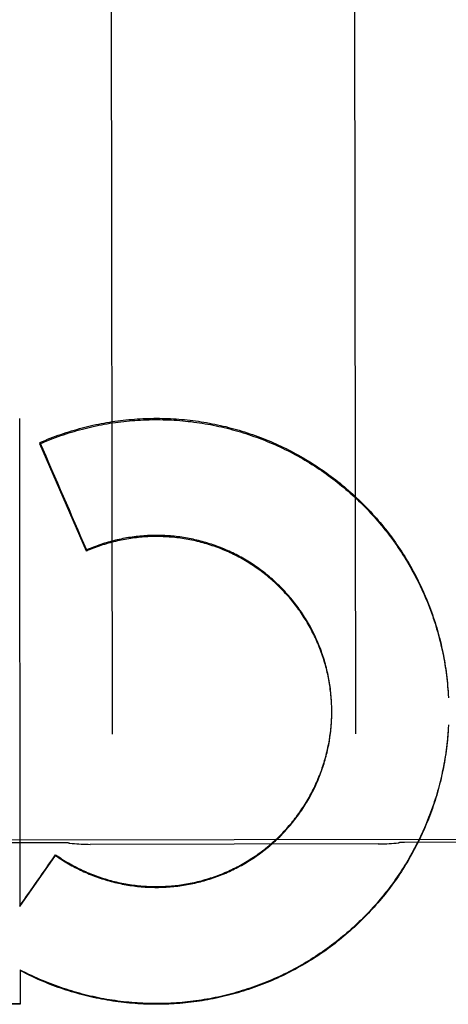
# Model space of a CAD drawing. Header units: inches. Extents: x 0 to 286, y 0 to 185.
# Tile 38 of 72: x 107.874 to 108.094, y 131.916 to 132.421. Entities that reach past the tile are written whole.
import ezdxf

# ---------------------------------------------------------------- set-up
doc = ezdxf.new("R2010")
doc.units = ezdxf.units.IN
doc.header["$LTSCALE"] = 15.75
doc.header["$MEASUREMENT"] = 0
doc.linetypes.add('HIDDEN', pattern=[0.2, 0.1, -0.1])
doc.layers.add('02___PRT_ALL_AXES', color=7, linetype='CONTINUOUS')
doc.layers.add('DEFAULT_2', color=8, linetype='HIDDEN')

msp = doc.modelspace()

# ---------------------------------------------------------------- linework, layer by layer
at = {"layer": '02___PRT_ALL_AXES', "color": 8, "linetype": 'HIDDEN'}
for p, q in [((108.3903391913, 132.0005765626), (107.5778397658, 131.999610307)), ((107.8965912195, 131.9985775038), (107.8215912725, 131.998488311)), ((108.0579551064, 131.9979488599), (107.9102291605, 131.9977731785)), ((108.1465910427, 131.9988748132), (108.0715910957, 131.9987856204))]:
    msp.add_line(p, q, dxfattribs=at)
at = {"layer": 'DEFAULT_2', "color": 8, "linetype": 'HIDDEN'}
for p, q in [((107.9208684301, 132.6063672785), (107.9215250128, 132.0542638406)), ((108.0465249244, 132.0544124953), (108.0458683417, 132.6065159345)), ((107.8739680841, 132.2162552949), (107.8742655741, 131.9658688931)), ((107.8844832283, 132.2039044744), (107.8844840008, 132.2032548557)), ((107.9083822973, 132.1482249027), (107.8844840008, 132.2032548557)), ((107.9083816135, 132.148799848), (107.9083822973, 132.1482249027)), ((108.0938857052, 132.0757793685), (108.0939758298, 132.0743403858)), ((108.0939731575, 132.0748667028), (108.0940521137, 132.0729006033)), ((108.0341456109, 132.0694133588), (108.0341008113, 132.0708459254)), ((108.0341810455, 132.0684282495), (108.0341464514, 132.0698642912)), ((108.0342056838, 132.0674428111), (108.0341813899, 132.0688821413)), ((108.0341962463, 132.0635001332), (108.0342140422, 132.0649518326)), ((108.0342195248, 132.066457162), (108.0342056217, 132.067899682)), ((108.0342148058, 132.0644857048), (108.0342221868, 132.0662754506)), ((108.0342227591, 132.0657937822), (108.0342191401, 132.0669171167)), ((108.0342225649, 132.0654714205), (108.0342227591, 132.0657937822)), ((107.8742655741, 131.9658688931), (107.8925509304, 131.9920156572)), ((107.8925504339, 131.9924331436), (107.8925509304, 131.9920156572)), ((107.8743039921, 131.9333796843), (107.8743250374, 131.9157131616)), ((107.8792524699, 131.930509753), (107.8743044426, 131.933000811)), ((107.879252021, 131.9308872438), (107.8792524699, 131.930509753)), ((107.8743250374, 131.9157131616), (107.6544848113, 131.9159101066))]:
    msp.add_line(p, q, dxfattribs=at)
for points in [[(107.8844832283, 132.2039044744), (107.8858008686, 132.2044698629), (107.8871236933, 132.205022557), (107.8884517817, 132.2055625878), (107.8897848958, 132.2060898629), (107.8911228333, 132.2066043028), (107.8924655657, 132.2071059), (107.8938130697, 132.2075946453), (107.8951651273, 132.2080704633), (107.8965215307, 132.2085332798), (107.8978822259, 132.2089830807), (107.8992471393, 132.2094198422), (107.9006161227, 132.2098435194), (107.9019890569, 132.2102540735), (107.9033657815, 132.2106514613), (107.9047461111, 132.2110356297), (107.9061300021, 132.2114065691), (107.9075174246, 132.2117642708), (107.9089081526, 132.2121086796), (107.9103019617, 132.2124397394), (107.9116988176, 132.2127574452), (107.9130986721, 132.2130617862), (107.9145013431, 132.2133527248), (107.9159066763, 132.2136302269), (107.9173145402, 132.2138942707), (107.9187247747, 132.2141448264), (107.9201373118, 132.2143818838), (107.9215521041, 132.2146054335), (107.9229689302, 132.2148154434), (107.9243875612, 132.2150118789), (107.9258079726, 132.2151947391), (107.927230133, 132.2153640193), (107.9286538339, 132.2155196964), (107.9300788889, 132.2156617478), (107.9315051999, 132.2157901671), (107.9329326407, 132.2159049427), (107.9343611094, 132.2160060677), (107.93579053, 132.2160935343), (107.9372206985, 132.2161673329), (107.9386513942, 132.2162274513), (107.9400825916, 132.21627389), (107.941514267, 132.2163066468), (107.9429461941, 132.2163257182), (107.94437816, 132.2163310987), (107.9458101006, 132.2163227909), (107.9472419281, 132.2163007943), (107.9486735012, 132.2162651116), (107.9501047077, 132.2162157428), (107.9515353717, 132.2161526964), (107.9529652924, 132.2160759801), (107.9543944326, 132.2159855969), (107.9558227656, 132.2158815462), (107.9572500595, 132.2157638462), (107.9586760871, 132.2156325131), (107.9601008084, 132.2154875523), (107.9615241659, 132.2153289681), (107.9629459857, 132.2151567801), (107.9643661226, 132.2149710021), (107.9657844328, 132.2147716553), (107.9672007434, 132.2145587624), (107.9686149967, 132.2143323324), (107.9700271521, 132.2140923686), (107.971436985, 132.2138389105), (107.9728442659, 132.2135719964), (107.9742489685, 132.2132916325), (107.9756510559, 132.2129978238), (107.9770503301, 132.2126906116), (107.9784466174, 132.21237003), (107.979839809, 132.2120361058), (107.9812297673, 132.2116888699), (107.9826164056, 132.2113283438), (107.9839996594, 132.2109545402), (107.9853793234, 132.2105675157), (107.9867551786, 132.210167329), (107.9881272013, 132.2097539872), (107.9894953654, 132.209327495), (107.9908594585, 132.2088879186), (107.9922192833, 132.2084353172), (107.9935747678, 132.207969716), (107.9949258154, 132.2074911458), (107.9962723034, 132.2069996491), (107.9976141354, 132.2064952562), (107.9989511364, 132.2059780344), (108.0002831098, 132.2054480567), (108.001610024, 132.2049053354), (108.0029318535, 132.204349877), (108.0042483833, 132.2037817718), (108.0055594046, 132.2032011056), (108.0068648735, 132.2026078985), (108.0081647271, 132.202002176), (108.0094588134, 132.2013840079), (108.0107470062, 132.2007534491), (108.0120291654, 132.2001105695), (108.0133051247, 132.1994554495), (108.0145748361, 132.1987881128), (108.0158382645, 132.1981085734), (108.0170952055, 132.1974169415), (108.0183454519, 132.1967133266), (108.0195889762, 132.1959977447), (108.0208257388, 132.1952702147), (108.0220555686, 132.1945308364), (108.023278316, 132.1937796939), (108.0244938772, 132.1930168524), (108.0257021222, 132.1922423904), (108.02690298, 132.1914563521), (108.0280963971, 132.1906587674), (108.0292821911, 132.1898497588), (108.0304601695, 132.1890294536), (108.0316303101, 132.1881978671), (108.0327925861, 132.1873550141), (108.0339468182, 132.186501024), (108.0350928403, 132.1856360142), (108.0362305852, 132.1847600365), (108.0373599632, 132.1838731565), (108.0384808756, 132.1829754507), (108.0395932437, 132.1820669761), (108.0406969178, 132.1811478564), (108.0417917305, 132.1802182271), (108.0428776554, 132.1792781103), (108.043954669, 132.1783275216), (108.0450225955, 132.1773666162), (108.0460812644, 132.1763955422), (108.0471306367, 132.1754143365), (108.0481706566, 132.1744230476), (108.049201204, 132.1734217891), (108.0502221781, 132.1724106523), (108.0512334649, 132.1713897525), (108.0522349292, 132.1703592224), (108.0532265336, 132.1693191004), (108.0542082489, 132.1682694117), (108.0551799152, 132.1672103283), (108.0561413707, 132.1661420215), (108.0570925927, 132.1650645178), (108.0580335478, 132.1639778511), (108.0589641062, 132.162882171), (108.0598841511, 132.1617776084), (108.0607936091, 132.1606642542), (108.0616923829, 132.1595422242), (108.0625804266, 132.1584115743), (108.0634577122, 132.1572723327), (108.0643240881, 132.1561246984), (108.0651794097, 132.1549688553), (108.0660236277, 132.153804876), (108.0668566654, 132.1526328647), (108.06767846, 132.151452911), (108.0684889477, 132.1502651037), (108.0692880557, 132.1490695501), (108.0700757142, 132.1478663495), (108.0708518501, 132.1466556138), (108.0716164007, 132.1454374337), (108.0723692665, 132.1442119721), (108.073110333, 132.1429794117), (108.0738395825, 132.1417397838), (108.0745569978, 132.1404931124), (108.0752624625, 132.1392396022), (108.0759558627, 132.1379794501), (108.0766371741, 132.136712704), (108.0773063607, 132.1354394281), (108.0779633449, 132.1341597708), (108.0786080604, 132.1328738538), (108.0792404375, 132.1315818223), (108.0798603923, 132.1302838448), (108.0804679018, 132.1289799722), (108.0810629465, 132.1276702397), (108.0816454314, 132.1263548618), (108.0822152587, 132.1250340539), (108.0827724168, 132.1237078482), (108.0833168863, 132.1223762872), (108.0838485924, 132.1210395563), (108.0843674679, 132.1196978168), (108.0848734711, 132.1183511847), (108.0853665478, 132.1169998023), (108.0858466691, 132.1156437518), (108.0863138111, 132.1142830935), (108.086767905, 132.1129180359), (108.0872088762, 132.1115487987), (108.0876367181, 132.1101754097), (108.0880514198, 132.1087978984), (108.0884529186, 132.1074164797), (108.0888411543, 132.1060313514), (108.0892161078, 132.1046425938), (108.0895777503, 132.1032503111), (108.0899260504, 132.1018546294), (108.0902609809, 132.1004556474), (108.0905825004, 132.0990535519), (108.0908905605, 132.0976485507), (108.0911851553, 132.0962406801), (108.0914662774, 132.0948299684), (108.0917338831, 132.0934166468), (108.0919879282, 132.092000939), (108.0922284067, 132.0905828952), (108.0924553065, 132.0891625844), (108.0926686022, 132.0877401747), (108.0928682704, 132.0863158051), (108.0930542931, 132.0848896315), (108.0932266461, 132.0834618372), (108.0933853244, 132.082032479), (108.0935303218, 132.0806015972), (108.0936616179, 132.0791694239), (108.0937791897, 132.0777361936)], [(107.8844840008, 132.2032548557), (107.8858095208, 132.2038227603), (107.8871403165, 132.2043778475), (107.8884764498, 132.204920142), (107.8898177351, 132.2054495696), (107.891164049, 132.2059660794), (107.8925152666, 132.2064696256), (107.8938712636, 132.2069601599), (107.895231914, 132.2074376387), (107.8965970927, 132.207902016), (107.897966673, 132.2083532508), (107.8993405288, 132.2087912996), (107.9007185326, 132.2092161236), (107.9021005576, 132.2096276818), (107.9034864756, 132.2100259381), (107.9048761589, 132.2104108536), (107.9062694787, 132.2107823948), (107.9076663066, 132.2111405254), (107.9090665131, 132.2114852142), (107.9104699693, 132.2118164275), (107.911876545, 132.2121341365), (107.9132861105, 132.21243831), (107.9146985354, 132.2127289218), (107.9161136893, 132.213005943), (107.9175314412, 132.2132693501), (107.9189516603, 132.2135191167), (107.9203742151, 132.2137552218), (107.9217989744, 132.2139776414), (107.9232258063, 132.2141863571), (107.9246545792, 132.2143813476), (107.9260851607, 132.2145625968), (107.9275174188, 132.214730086), (107.9289512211, 132.2148838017), (107.9303864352, 132.2150237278), (107.9318229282, 132.2151498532), (107.9332605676, 132.2152621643), (107.9346992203, 132.2153606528), (107.9361387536, 132.2154453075), (107.9375790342, 132.2155161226), (107.9390199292, 132.2155730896), (107.9404613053, 132.2156162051), (107.9419030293, 132.2156454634), (107.943344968, 132.2156608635), (107.9447869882, 132.2156624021), (107.9462289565, 132.215650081), (107.9476707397, 132.2156238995), (107.9491122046, 132.2155838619), (107.9505532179, 132.2155299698), (107.9519936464, 132.2154622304), (107.9534333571, 132.2153806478), (107.9548722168, 132.2152852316), (107.9563100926, 132.2151759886), (107.9577468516, 132.2150529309), (107.959182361, 132.2149160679), (107.9606164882, 132.2147654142), (107.9620491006, 132.2146009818), (107.9634800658, 132.2144227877), (107.9649092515, 132.2142308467), (107.9663365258, 132.2140251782), (107.9677617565, 132.2138057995), (107.9691848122, 132.2135727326), (107.9706055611, 132.2133259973), (107.9720238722, 132.2130656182), (107.973439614, 132.2127916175), (107.9748526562, 132.2125040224), (107.9762628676, 132.2122028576), (107.9776701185, 132.2118881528), (107.9790742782, 132.2115599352), (107.9804752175, 132.2112182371), (107.9818728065, 132.2108630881), (107.9832669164, 132.210494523), (107.984657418, 132.2101125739), (107.9860441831, 132.209717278), (107.9874270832, 132.2093086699), (107.988805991, 132.2088867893), (107.9901807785, 132.2084516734), (107.9915513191, 132.2080033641), (107.9929174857, 132.2075419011), (107.9942791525, 132.2070673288), (107.9956361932, 132.2065796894), (107.9969884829, 132.2060790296), (107.998335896, 132.2055653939), (107.9996783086, 132.2050388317), (108.001015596, 132.2044993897), (108.0023476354, 132.2039471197), (108.0036743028, 132.2033820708), (108.0049954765, 132.2028042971), (108.0063110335, 132.2022138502), (108.007620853, 132.2016107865), (108.0089248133, 132.2009951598), (108.0102227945, 132.200367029), (108.011514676, 132.1997264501), (108.0128003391, 132.1990734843), (108.0140796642, 132.1984081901), (108.0153525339, 132.1977306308), (108.0166188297, 132.1970408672), (108.0178784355, 132.1963389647), (108.0191312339, 132.1956249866), (108.0203771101, 132.1948990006), (108.021615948, 132.194161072), (108.0228476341, 132.1934112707), (108.0240720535, 132.1926496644), (108.0252890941, 132.1918763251), (108.0264986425, 132.1910913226), (108.0277005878, 132.1902947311), (108.0288948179, 132.1894866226), (108.0300812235, 132.1886670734), (108.0312596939, 132.1878361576), (108.0324301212, 132.1869939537), (108.0335923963, 132.1861405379), (108.0347464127, 132.1852759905), (108.0358920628, 132.1844003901), (108.0370292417, 132.1835138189), (108.0381578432, 132.1826163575), (108.0392777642, 132.1817080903), (108.0403889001, 132.1807890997), (108.0414911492, 132.1798594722), (108.0425844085, 132.1789192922), (108.0436685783, 132.177968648), (108.044743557, 132.1770076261), (108.0458092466, 132.1760363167), (108.0468655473, 132.1750548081), (108.0479123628, 132.1740631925), (108.0489495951, 132.1730615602), (108.0499771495, 132.172050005), (108.0509949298, 132.1710286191), (108.0520028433, 132.1699974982), (108.0530007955, 132.1689567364), (108.0539886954, 132.1679064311), (108.0549664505, 132.166846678), (108.0559339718, 132.1657775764), (108.0568911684, 132.1646992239), (108.0578379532, 132.1636117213), (108.0587742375, 132.162515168), (108.059699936, 132.1614096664), (108.0606149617, 132.1602953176), (108.0615192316, 132.1591722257), (108.0624126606, 132.1580404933), (108.0632951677, 132.1569002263), (108.0641666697, 132.1557515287), (108.0650270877, 132.1545945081), (108.0658763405, 132.15342927), (108.0667143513, 132.1522559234), (108.067541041, 132.1510745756), (108.0683563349, 132.1498853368), (108.0691601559, 132.1486883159), (108.0699524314, 132.1474836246), (108.0707330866, 132.1462713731), (108.0715020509, 132.1450516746), (108.0722592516, 132.1438246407), (108.0730046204, 132.1425903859), (108.0737380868, 132.1413490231), (108.0744595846, 132.1401006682), (108.0751690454, 132.1388454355), (108.0758664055, 132.137583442), (108.0765515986, 132.1363148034), (108.0772245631, 132.1350396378), (108.0778852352, 132.1337580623), (108.0785335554, 132.132470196), (108.0791694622, 132.1311761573), (108.0797928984, 132.1298760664), (108.0804038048, 132.1285700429), (108.0810021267, 132.127258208), (108.0815878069, 132.1259406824), (108.0821607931, 132.1246175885), (108.0827210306, 132.1232890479), (108.0832684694, 132.1219551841), (108.0838030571, 132.1206161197), (108.0843247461, 132.119271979), (108.0848334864, 132.1179228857), (108.0853292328, 132.116568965), (108.0858119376, 132.1152103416), (108.0862815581, 132.1138471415), (108.0867380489, 132.1124794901), (108.0871813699, 132.1111075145), (108.0876114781, 132.1097313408), (108.0880283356, 132.1083510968), (108.0884319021, 132.1069669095), (108.0888221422, 132.1055789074), (108.0891990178, 132.1041872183), (108.0895624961, 132.1027919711), (108.0899125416, 132.1013932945), (108.0902491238, 132.0999913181), (108.0905722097, 132.0985861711), (108.0908817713, 132.0971779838), (108.0911777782, 132.0957668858), (108.0914602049, 132.094353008), (108.0917290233, 132.0929364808), (108.0919842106, 132.0915174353), (108.0922257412, 132.0900960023), (108.0924535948, 132.0886723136), (108.0926677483, 132.0872465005), (108.0928681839, 132.0858186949), (108.0930548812, 132.0843890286), (108.0932278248, 132.082957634), (108.0933869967, 132.081524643), (108.0935323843, 132.0800901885), (108.0936639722, 132.0786544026), (108.0937817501, 132.0772174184), (108.0938857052, 132.0757793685)], [(108.0340993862, 132.070398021), (108.0340444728, 132.0718270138), (108.0339774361, 132.0728075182), (108.0338997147, 132.073787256), (108.0338113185, 132.0747660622), (108.0337122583, 132.0757438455), (108.0336025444, 132.0767204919), (108.0334821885, 132.0776959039), (108.0333511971, 132.078670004), (108.0332095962, 132.0796426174), (108.0330574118, 132.0806135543), (108.0328946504, 132.0815827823), (108.0327213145, 132.082550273), (108.0325374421, 132.0835158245), (108.0323430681, 132.0844792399), (108.0321382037, 132.0854404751), (108.0319228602, 132.086399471), (108.0316970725, 132.087356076), (108.0314608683, 132.0883101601), (108.0312142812, 132.0892615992), (108.0309573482, 132.0902102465), (108.0306900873, 132.0911560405), (108.0304125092, 132.0920989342), (108.0301246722, 132.0930387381), (108.0298266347, 132.0939752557), (108.0295184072, 132.0949084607), (108.0291999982, 132.0958383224), (108.0288714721, 132.0967646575), (108.0285328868, 132.0976872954), (108.0281842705, 132.098606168), (108.0278256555, 132.0995211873), (108.0274570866, 132.1004322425), (108.0270785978, 132.1013392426), (108.0266902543, 132.1022420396), (108.0262921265, 132.1031404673), (108.0258842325, 132.1040344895), (108.025466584, 132.1049240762), (108.0250392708, 132.1058090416), (108.0246023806, 132.1066892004), (108.024155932, 132.107564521), (108.0236999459, 132.1084349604), (108.0232345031, 132.1093003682), (108.0227596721, 132.1101606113), (108.0222755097, 132.1110155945), (108.0217820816, 132.1118652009), (108.0212794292, 132.1127093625), (108.0207675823, 132.1135480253), (108.0202466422, 132.1143810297), (108.0197167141, 132.1152082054), (108.0191778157, 132.1160295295), (108.0186299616, 132.1168449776), (108.0180732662, 132.1176543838), (108.0175078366, 132.1184575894), (108.0169337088, 132.1192545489), (108.0163509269, 132.1200452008), (108.0157595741, 132.1208294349), (108.0151597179, 132.1216071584), (108.0145514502, 132.1223782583), (108.0139348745, 132.1231426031), (108.013310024, 132.1239001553), (108.0126769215, 132.1246508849), (108.012035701, 132.1253946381), (108.0113864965, 132.1261312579), (108.0107293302, 132.1268607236), (108.0100642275, 132.1275830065), (108.0093913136, 132.1282979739), (108.0087106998, 132.129005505), (108.0080224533, 132.1297055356), (108.0073266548, 132.1303979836), (108.0066233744, 132.1310827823), (108.0059126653, 132.1317598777), (108.0051946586, 132.1324291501), (108.0044694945, 132.1330904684), (108.0037371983, 132.1337438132), (108.0029977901, 132.1343891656), (108.0022514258, 132.1350263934), (108.0014982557, 132.1356553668), (108.0007383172, 132.1362760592), (107.9999716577, 132.1368884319), (107.9991983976, 132.1374923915), (107.9984186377, 132.138087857), (107.9976324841, 132.1386747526), (107.9968400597, 132.1392529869), (107.9960414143, 132.1398225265), (107.9952365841, 132.1403833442), (107.9944257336, 132.1409353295), (107.9936090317, 132.1414783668), (107.9927865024, 132.142012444), (107.9919581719, 132.1425375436), (107.9911242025, 132.1430535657), (107.9902847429, 132.1435604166), (107.9894398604, 132.1440580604), (107.988589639, 132.1445464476), (107.9877341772, 132.1450255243), (107.9868735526, 132.1454952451), (107.9860079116, 132.1459555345), (107.9851374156, 132.1464063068), (107.9842620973, 132.1468475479), (107.9833819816, 132.1472792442), (107.9824972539, 132.1477013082), (107.9816080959, 132.1481136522), (107.9807145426, 132.1485162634), (107.9798166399, 132.1489091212), (107.9789145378, 132.1492921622), (107.9780083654, 132.1496653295), (107.9770982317, 132.1500285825), (107.9761842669, 132.1503818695), (107.9752665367, 132.1507251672), (107.9743450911, 132.1510584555), (107.9734201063, 132.151381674), (107.972491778, 132.1516947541), (107.9715600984, 132.1519976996), (107.970625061, 132.1522905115), (107.9696868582, 132.152573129), (107.9687456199, 132.1528455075), (107.967801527, 132.1531076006), (107.9668547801, 132.1533593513), (107.96590545, 132.1536007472), (107.9649536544, 132.1538317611), (107.963999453, 132.1540523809), (107.9630429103, 132.1542625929), (107.9620841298, 132.1544623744), (107.9611231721, 132.1546517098), (107.9601602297, 132.1548305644), (107.9591955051, 132.154998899), (107.9582290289, 132.1551567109), (107.9572608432, 132.1553039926), (107.956291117, 132.1554407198), (107.9553199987, 132.1555668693), (107.9543475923, 132.1556824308), (107.9533740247, 132.1557873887), (107.9523993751, 132.155881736), (107.9514237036, 132.1559654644), (107.950447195, 132.1560385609), (107.9494700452, 132.1561010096), (107.9484922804, 132.1561528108), (107.9475139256, 132.1561939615), (107.9465351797, 132.156224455), (107.9455562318, 132.1562442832), (107.9445771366, 132.1562534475), (107.9435979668, 132.1562519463), (107.9426188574, 132.1562397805), (107.9416399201, 132.1562169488), (107.9406612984, 132.1561834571), (107.939683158, 132.1561393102), (107.938705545, 132.1560845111), (107.9377284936, 132.1560190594), (107.9367522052, 132.1559429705), (107.9357768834, 132.155856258), (107.9348025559, 132.1557589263), (107.9338292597, 132.1556509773), (107.9328571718, 132.1555324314), (107.9318864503, 132.1554033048), (107.9309171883, 132.1552636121), (107.9299495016, 132.1551133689), (107.9289834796, 132.1549525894), (107.9280191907, 132.1547812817), (107.9270568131, 132.1545994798), (107.9260965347, 132.1544072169), (107.9251383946, 132.1542045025), (107.9241824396, 132.1539913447), (107.9232288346, 132.153767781), (107.9222777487, 132.1535338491), (107.9213292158, 132.1532895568), (107.9203832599, 132.1530349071), (107.9194400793, 132.1527699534), (107.9184998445, 132.1524947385), (107.9175626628, 132.1522092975), (107.9166286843, 132.1519136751), (107.9156979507, 132.151607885), (107.9147704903, 132.1512919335), (107.9138464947, 132.150965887), (107.9129261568, 132.1506298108), (107.9120095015, 132.1502837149), (107.9110965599, 132.1499276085), (107.9101875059, 132.1495615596), (107.9092825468, 132.1491856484), (107.9083816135, 132.148799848)], [(108.0340423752, 132.0713821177), (108.0339745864, 132.072365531), (108.0338960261, 132.0733481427), (108.0338067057, 132.074329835), (108.033706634, 132.07531049), (108.0335958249, 132.0762899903), (108.0334742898, 132.0772682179), (108.0333420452, 132.0782450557), (108.033199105, 132.0792203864), (108.0330454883, 132.080194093), (108.0328812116, 132.0811660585), (108.0327062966, 132.0821361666), (108.0325207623, 132.0831043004), (108.032324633, 132.0840703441), (108.0321179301, 132.0850341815), (108.0319006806, 132.0859956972), (108.0316729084, 132.0869547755), (108.0314346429, 132.0879113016), (108.0311859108, 132.0888651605), (108.0309267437, 132.0898162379), (108.030657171, 132.0907644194), (108.0303772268, 132.0917095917), (108.0300869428, 132.0926516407), (108.0297863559, 132.093590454), (108.0294755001, 132.0945259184), (108.0291544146, 132.0954579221), (108.0288231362, 132.0963863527), (108.0284817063, 132.0973110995), (108.0281301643, 132.0982320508), (108.027768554, 132.0991490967), (108.0273969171, 132.1000621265), (108.0270152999, 132.1009710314), (108.0266237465, 132.1018757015), (108.0262223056, 132.1027760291), (108.0258110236, 132.1036719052), (108.0253899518, 132.1045632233), (108.0249591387, 132.1054498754), (108.0245186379, 132.1063317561), (108.0240685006, 132.1072087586), (108.0236087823, 132.1080807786), (108.0231395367, 132.1089477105), (108.0226608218, 132.1098094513), (108.0221726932, 132.1106658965), (108.0216752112, 132.1115169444), (108.0211684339, 132.1123624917), (108.0206524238, 132.1132024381), (108.0201272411, 132.1140366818), (108.0195929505, 132.1148651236), (108.0190496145, 132.1156876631), (108.0184972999, 132.1165042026), (108.0179360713, 132.1173146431), (108.0173659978, 132.1181188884), (108.0167871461, 132.1189168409), (108.0161995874, 132.1197084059), (108.0156033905, 132.1204934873), (108.0149986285, 132.121271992), (108.0143853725, 132.1220438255), (108.0137636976, 132.1228088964), (108.013133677, 132.1235671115), (108.0124953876, 132.1243183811), (108.0118489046, 132.1250626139), (108.0111943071, 132.1257997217), (108.0105316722, 132.1265296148), (108.0098610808, 132.127252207), (108.009182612, 132.1279674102), (108.0084963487, 132.1286751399), (108.0078023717, 132.1293753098), (108.0071007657, 132.1300678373), (108.0063916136, 132.1307526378), (108.0056750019, 132.1314296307), (108.0049510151, 132.1320987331), (108.0042197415, 132.1327598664), (108.0034812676, 132.1334129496), (108.0027356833, 132.1340579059), (108.0019830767, 132.1346946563), (108.0012235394, 132.1353231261), (108.0004571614, 132.1359432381), (107.9996840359, 132.1365549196), (107.9989042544, 132.1371580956), (107.9981179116, 132.1377526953), (107.9973251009, 132.1383386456), (107.9965259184, 132.138915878), (107.995720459, 132.1394843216), (107.9949088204, 132.1400439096), (107.9940910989, 132.1405945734), (107.9932673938, 132.1411362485), (107.9924378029, 132.1416688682), (107.9916024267, 132.1421923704), (107.9907613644, 132.1427066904), (107.9899147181, 132.1432117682), (107.9890625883, 132.1437075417), (107.9882050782, 132.1441939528), (107.9873422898, 132.1446709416), (107.9864743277, 132.1451384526), (107.985601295, 132.1455964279), (107.9847232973, 132.1460448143), (107.9838404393, 132.1464835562), (107.9829528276, 132.1469126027), (107.9820605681, 132.1473319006), (107.9811637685, 132.1477414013), (107.9802625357, 132.148141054), (107.9793569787, 132.1485308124), (107.9784472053, 132.148910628), (107.9775333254, 132.1492804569), (107.9766154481, 132.1496402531), (107.9756936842, 132.149989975), (107.9747681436, 132.1503295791), (107.973838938, 132.1506590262), (107.9729061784, 132.1509782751), (107.9719699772, 132.1512872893), (107.9710304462, 132.1515860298), (107.9700876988, 132.1518744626), (107.9691418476, 132.1521525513), (107.9681930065, 132.1524202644), (107.9672412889, 132.1526775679), (107.9662868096, 132.1529244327), (107.9653296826, 132.1531608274), (107.9643700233, 132.1533867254), (107.9634079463, 132.1536020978), (107.9624435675, 132.1538069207), (107.9614770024, 132.1540011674), (107.9605083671, 132.1541848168), (107.9595377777, 132.1543578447), (107.9585653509, 132.1545202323), (107.9575912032, 132.1546719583), (107.9566154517, 132.1548130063), (107.9556382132, 132.1549433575), (107.9546596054, 132.1550629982), (107.9536797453, 132.155171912), (107.9526987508, 132.1552700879), (107.9517167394, 132.1553575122), (107.9507338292, 132.1554341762), (107.949750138, 132.1555000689), (107.9487657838, 132.1555551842), (107.9477808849, 132.1555995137), (107.9467955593, 132.1556330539), (107.9458099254, 132.1556557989), (107.9448241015, 132.1556677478), (107.9438382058, 132.1556688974), (107.9428523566, 132.1556592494), (107.9418666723, 132.155638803), (107.9408812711, 132.1556075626), (107.9398962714, 132.15556553), (107.9389117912, 132.1555127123), (107.9379279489, 132.1554491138), (107.9369448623, 132.1553747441), (107.9359626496, 132.1552896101), (107.9349814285, 132.1551937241), (107.934001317, 132.1550870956), (107.9330224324, 132.1549697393), (107.9320448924, 132.1548416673), (107.9310688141, 132.1547028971), (107.930094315, 132.1545534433), (107.9291215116, 132.1543933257), (107.9281505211, 132.1542225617), (107.9271814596, 132.1540411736), (107.9262144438, 132.1538491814), (107.9252495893, 132.15364661), (107.9242870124, 132.1534334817), (107.9233268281, 132.1532098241), (107.9223691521, 132.1529756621), (107.9214140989, 132.1527310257), (107.9204617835, 132.1524759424), (107.9195123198, 132.1522104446), (107.9185658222, 132.1519345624), (107.9176224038, 132.1516483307), (107.9166821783, 132.151351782), (107.915745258, 132.1510449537), (107.9148117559, 132.1507278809), (107.9138817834, 132.1504006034), (107.9129554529, 132.1500631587), (107.9120328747, 132.149715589), (107.9111141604, 132.1493579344), (107.9101994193, 132.1489902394), (107.9092888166, 132.1486125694), (107.9083822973, 132.1482249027)], [(108.0937791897, 132.0777361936), (108.0938830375, 132.0763019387), (108.0939731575, 132.0748667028)], [(107.8925504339, 131.9924331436), (107.8933564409, 131.9918740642), (107.8941684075, 131.9913238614), (107.8949863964, 131.9907824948), (107.8958102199, 131.990250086), (107.896639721, 131.989726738), (107.8974748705, 131.9892124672), (107.8983156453, 131.9887072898), (107.899161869, 131.9882113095), (107.9000133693, 131.9877246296), (107.9008701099, 131.9872472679), (107.9017320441, 131.9867792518), (107.9025990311, 131.9863206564), (107.9034709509, 131.9858715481), (107.9043476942, 131.98543198), (107.9052291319, 131.9850020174), (107.9061152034, 131.9845816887), (107.9070058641, 131.9841710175), (107.9079009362, 131.983770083), (107.9088002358, 131.9833789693), (107.9097037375, 131.9829976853), (107.9106114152, 131.9826262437), (107.9115230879, 131.9822647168), (107.9124385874, 131.981913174), (107.9133578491, 131.9815716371), (107.9142807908, 131.9812401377), (107.915207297, 131.9809187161), (107.9161372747, 131.9806074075), (107.9170705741, 131.980306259), (107.9180070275, 131.9800153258), (107.9189465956, 131.9797346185), (107.9198892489, 131.9794641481), (107.9208347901, 131.9792039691), (107.9217830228, 131.9789541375), (107.9227339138, 131.9787146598), (107.9236874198, 131.9784855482), (107.9246433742, 131.9782668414), (107.9256016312, 131.9780585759), (107.9265620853, 131.9778607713), (107.9275246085, 131.9776734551), (107.9284891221, 131.9774966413), (107.9294555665, 131.9773303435), (107.9304237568, 131.9771745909), (107.9313934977, 131.9770294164), (107.9323647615, 131.9768948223), (107.9333375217, 131.9767708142), (107.9343115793, 131.9766574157), (107.9352867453, 131.9765546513), (107.9362629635, 131.9764625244), (107.9372401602, 131.9763810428), (107.9382181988, 131.9763102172), (107.9391969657, 131.9762500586), (107.9401763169, 131.9762005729), (107.9411560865, 131.9761617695), (107.9421362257, 131.9761336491), (107.943116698, 131.976116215), (107.9440973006, 131.9761094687), (107.9450778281, 131.9761134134), (107.9460582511, 131.9761280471), (107.947038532, 131.9761533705), (107.9480184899, 131.9761893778), (107.9489979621, 131.9762360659), (107.949976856, 131.9762934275), (107.950955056, 131.9763614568), (107.951932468, 131.9764401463), (107.9529090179, 131.9765294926), (107.9538845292, 131.9766294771), (107.9548588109, 131.9767400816), (107.9558318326, 131.9768613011), (107.9568035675, 131.9769931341), (107.9577738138, 131.9771355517), (107.958742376, 131.9772885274), (107.9597092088, 131.9774520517), (107.960674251, 131.9776261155), (107.9616373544, 131.9778106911), (107.9625983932, 131.9780057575), (107.9635572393, 131.9782112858), (107.9645137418, 131.9784272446), (107.9654678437, 131.9786536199), (107.9664195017, 131.9788904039), (107.9673685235, 131.9791375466), (107.9683147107, 131.9793949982), (107.9692580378, 131.9796627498), (107.9701984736, 131.9799407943), (107.9711358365, 131.9802290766), (107.9720699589, 131.9805275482), (107.9730007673, 131.9808361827), (107.9739281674, 131.98115495), (107.9748520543, 131.9814838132), (107.9757723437, 131.9818227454), (107.9766888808, 131.9821716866), (107.9776014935, 131.9825305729), (107.978510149, 131.9828993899), (107.9794148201, 131.9832781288), (107.9803153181, 131.9836667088), (107.9812114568, 131.9840650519), (107.9821032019, 131.9844731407), (107.9829905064, 131.9848909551), (107.9838732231, 131.9853184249), (107.9847512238, 131.9857554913), (107.9856244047, 131.9862020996), (107.9864926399, 131.9866581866), (107.9873558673, 131.9871237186), (107.9882140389, 131.9875986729), (107.9890669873, 131.988082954), (107.9899145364, 131.9885764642), (107.990756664, 131.9890791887), (107.9915933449, 131.9895911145), (107.9924244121, 131.9901121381), (107.9932497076, 131.9906421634), (107.9940691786, 131.9911811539), (107.9948827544, 131.9917290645), (107.9956903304, 131.9922858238), (107.9964918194, 131.9928513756), (107.9972870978, 131.9934256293), (107.9980760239, 131.9940084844), (107.998858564, 131.9945999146), (107.9996346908, 131.9951999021), (108.0004042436, 131.9958083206), (108.0011670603, 131.9964250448), (108.0019231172, 131.9970500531), (108.0026723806, 131.9976833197), (108.0034147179, 131.9983247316), (108.0041500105, 131.9989741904), (108.0048781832, 131.999631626), (108.0055991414, 132.000296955), (108.0063128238, 132.0009701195), (108.0070191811, 132.0016510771), (108.0077180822, 132.0023396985), (108.0084093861, 132.0030358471), (108.0090930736, 132.0037395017), (108.0097691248, 132.0044506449), (108.0104374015, 132.0051691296), (108.0110977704, 132.0058948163), (108.0117501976, 132.0066276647), (108.0123946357, 132.0073676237), (108.0130309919, 132.008114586), (108.013659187, 132.0088684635), (108.0142791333, 132.0096291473), (108.0148907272, 132.0103965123), (108.015493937, 132.0111705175), (108.0160887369, 132.011951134), (108.0166750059, 132.0127382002), (108.0172526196, 132.0135315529), (108.0178215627, 132.0143311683), (108.0183818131, 132.0151370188), (108.0189332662, 132.0159489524), (108.0194758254, 132.0167668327), (108.0200094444, 132.0175905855), (108.0205340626, 132.0184201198), (108.0210496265, 132.0192553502), (108.0215560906, 132.0200962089), (108.0220533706, 132.0209425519), (108.0225413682, 132.021794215), (108.0230200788, 132.0226511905), (108.0234894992, 132.0235134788), (108.023949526, 132.0243808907), (108.0244000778, 132.025253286), (108.0248410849, 132.026130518), (108.0252724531, 132.0270124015), (108.0256941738, 132.0278989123), (108.0261062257, 132.0287900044), (108.026508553, 132.0296855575), (108.0269011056, 132.0305854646), (108.0272838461, 132.0314896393), (108.0276567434, 132.0323980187), (108.0280197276, 132.0333104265), (108.0283727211, 132.034226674), (108.0287157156, 132.0351467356), (108.0290486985, 132.0360705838), (108.0293716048, 132.0369980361), (108.0296843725, 132.0379289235), (108.0299869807, 132.0388631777), (108.0302793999, 132.0398007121), (108.0305615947, 132.0407414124), (108.0308335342, 132.041685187), (108.031095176, 132.0426318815), (108.031346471, 132.0435813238), (108.0315874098, 132.0445334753), (108.0318179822, 132.0454883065), (108.0320381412, 132.0464456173), (108.0322478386, 132.0474052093), (108.0324470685, 132.0483670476), (108.0326358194, 132.0493310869), (108.0328140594, 132.0502971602), (108.0329817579, 132.0512651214), (108.0331388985, 132.0522348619), (108.0332854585, 132.0532062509), (108.0334214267, 132.0541792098), (108.0335467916, 132.0551536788), (108.033661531, 132.0561294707), (108.0337656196, 132.057106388), (108.0338590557, 132.0580844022), (108.0339418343, 132.0590634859), (108.0340139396, 132.0600434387), (108.0340753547, 132.0610240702), (108.034126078, 132.0620053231), (108.034166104, 132.0629871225), (108.0341954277, 132.0639693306)], [(107.8925509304, 131.9920156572), (107.8933612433, 131.9914540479), (107.8941775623, 131.9909014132), (107.8949999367, 131.9903577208), (107.8958282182, 131.9898230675), (107.8966623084, 131.9892975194), (107.897502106, 131.9887811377), (107.8983475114, 131.9882739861), (107.8991984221, 131.9877761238), (107.900054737, 131.9872876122), (107.9009163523, 131.9868085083), (107.9017831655, 131.9863388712), (107.9026550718, 131.9858787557), (107.9035319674, 131.9854282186), (107.9044137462, 131.9849873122), (107.9053003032, 131.9845560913), (107.9061915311, 131.9841346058), (107.907087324, 131.9837229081), (107.9079875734, 131.9833210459), (107.908892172, 131.982929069), (107.9098010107, 131.9825470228), (107.910713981, 131.9821749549), (107.9116309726, 131.9818129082), (107.9125518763, 131.9814609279), (107.9134765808, 131.9811190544), (107.9144049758, 131.9807873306), (107.9153369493, 131.9804657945), (107.91627239, 131.9801544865), (107.917211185, 131.9798534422), (107.9181532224, 131.9795626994), (107.9190983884, 131.9792822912), (107.9200465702, 131.9790122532), (107.9209976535, 131.9787526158), (107.9219515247, 131.9785034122), (107.9229080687, 131.9782646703), (107.9238671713, 131.9780364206), (107.9248287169, 131.9778186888), (107.9257925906, 131.9776115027), (107.9267586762, 131.9774148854), (107.9277268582, 131.9772288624), (107.9286970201, 131.9770534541), (107.9296690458, 131.9768886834), (107.9306428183, 131.9767345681), (107.931618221, 131.9765911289), (107.9325951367, 131.9764583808), (107.9335734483, 131.9763363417), (107.9345530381, 131.9762250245), (107.935533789, 131.9761244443), (107.9365155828, 131.9760346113), (107.9374983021, 131.9759555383), (107.9384818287, 131.9758872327), (107.9394660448, 131.9758297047), (107.940450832, 131.9757829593), (107.9414360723, 131.975747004), (107.9424216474, 131.9757218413), (107.9434074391, 131.975707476), (107.9443933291, 131.9757039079), (107.9453791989, 131.9757111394), (107.9463649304, 131.9757291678), (107.9473504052, 131.9757579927), (107.9483355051, 131.9757976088), (107.9493201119, 131.9758480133), (107.9503041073, 131.9759091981), (107.9512873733, 131.9759811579), (107.9522697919, 131.9760638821), (107.9532512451, 131.9761573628), (107.9542316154, 131.9762615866), (107.9552107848, 131.9763765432), (107.9561886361, 131.9765022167), (107.9571650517, 131.976638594), (107.9581399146, 131.9767856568), (107.9591131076, 131.9769433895), (107.9600845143, 131.977111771), (107.9610540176, 131.9772907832), (107.9620215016, 131.9774804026), (107.9629868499, 131.9776806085), (107.9639499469, 131.9778913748), (107.9649106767, 131.9781126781), (107.9658689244, 131.9783444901), (107.9668245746, 131.9785867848), (107.9677775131, 131.9788395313), (107.9687276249, 131.979102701), (107.9696747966, 131.9793762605), (107.970618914, 131.9796601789), (107.9715598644, 131.9799544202), (107.9724975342, 131.980258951), (107.9734318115, 131.9805737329), (107.9743625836, 131.9808987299), (107.9752897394, 131.9812339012), (107.976213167, 131.9815792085), (107.9771327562, 131.9819346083), (107.9780483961, 131.98230006), (107.9789599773, 131.9826755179), (107.9798673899, 131.9830609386), (107.9807705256, 131.9834562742), (107.9816692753, 131.983861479), (107.982563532, 131.9842765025), (107.9834531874, 131.9847012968), (107.9843381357, 131.9851358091), (107.9852182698, 131.985579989), (107.986093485, 131.9860337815), (107.9869636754, 131.9864971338), (107.9878287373, 131.9869699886), (107.9886885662, 131.9874522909), (107.9895430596, 131.9879439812), (107.9903921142, 131.9884450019), (107.9912356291, 131.9889552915), (107.9920735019, 131.9894747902), (107.9929056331, 131.9900034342), (107.9937319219, 131.9905411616), (107.9945522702, 131.9910879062), (107.9953665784, 131.991643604), (107.9961747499, 131.9922081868), (107.9969766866, 131.9927815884), (107.9977722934, 131.9933637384), (107.9985614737, 131.9939545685), (107.9993441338, 131.9945540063), (108.0001201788, 131.9951619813), (108.0008895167, 131.995778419), (108.0016520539, 131.9964032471), (108.0024077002, 131.9970363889), (108.0031563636, 131.9976777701), (108.0038979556, 131.9983273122), (108.0046323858, 131.9989849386), (108.0053595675, 131.999650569), (108.006079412, 132.0003241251), (108.0067918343, 132.0010055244), (108.0074967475, 132.0016946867), (108.0081940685, 132.0023915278), (108.0088837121, 132.0030959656), (108.009565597, 132.003807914), (108.01023964, 132.0045272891), (108.0109057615, 132.0052540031), (108.0115638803, 132.0059879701), (108.0122139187, 132.0067291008), (108.0128557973, 132.0074773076), (108.0134894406, 132.0082324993), (108.014114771, 132.0089945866), (108.0147317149, 132.0097634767), (108.0153401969, 132.0105390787), (108.0159401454, 132.0113212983), (108.0165314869, 132.0121100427), (108.0171141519, 132.0129052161), (108.0176880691, 132.0137067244), (108.018253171, 132.01451447), (108.0188093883, 132.0153283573), (108.0193566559, 132.0161482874), (108.0198949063, 132.0169741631), (108.0204240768, 132.0178058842), (108.0209441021, 132.0186433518), (108.0214549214, 132.0194864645), (108.0219564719, 132.0203351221), (108.022448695, 132.0211892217), (108.0229315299, 132.0220486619), (108.0234049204, 132.0229133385), (108.0238688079, 132.0237831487), (108.0243231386, 132.0246579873), (108.0247678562, 132.02553775), (108.0252029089, 132.0264223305), (108.025628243, 132.0273116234), (108.0260438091, 132.0282055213), (108.0264495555, 132.0291039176), (108.0268454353, 132.0300067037), (108.0272313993, 132.0309137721), (108.027607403, 132.0318250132), (108.0279733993, 132.0327403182), (108.0283293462, 132.0336595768), (108.0286751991, 132.0345826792), (108.0290109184, 132.035509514), (108.029336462, 132.0364399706), (108.0296517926, 132.0373739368), (108.0299568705, 132.038311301), (108.030251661, 132.0392519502), (108.0305361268, 132.040195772), (108.0308102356, 132.0411426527), (108.0310739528, 132.0420924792), (108.0313272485, 132.0430451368), (108.0315700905, 132.0440005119), (108.0318024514, 132.0449584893), (108.0320243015, 132.0459189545), (108.0322356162, 132.0468817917), (108.032436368, 132.0478468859), (108.0326265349, 132.0488141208), (108.0328060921, 132.0497833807), (108.03297502, 132.050754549), (108.0331332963, 132.0517275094), (108.0332809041, 132.0527021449), (108.0334178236, 132.0536783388), (108.0335440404, 132.0546559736), (108.0336595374, 132.0556349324), (108.0337643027, 132.0566150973), (108.0338583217, 132.057596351), (108.0339415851, 132.0585785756), (108.034014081, 132.0595616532), (108.0340758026, 132.0605454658), (108.0341267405, 132.0615298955), (108.0341668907, 132.062514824), (108.0341962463, 132.0635001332)], [(108.0940568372, 132.0590578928), (108.0939767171, 132.0570482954), (108.0938867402, 132.0556093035), (108.0937829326, 132.0541712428), (108.0936653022, 132.0527342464), (108.0935338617, 132.051298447), (108.0933886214, 132.0498639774), (108.0932295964, 132.0484309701), (108.0930567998, 132.0469995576), (108.0928702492, 132.045569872), (108.0926699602, 132.0441420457), (108.092455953, 132.0427162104), (108.0922282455, 132.0412924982), (108.0919868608, 132.0398710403), (108.0917318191, 132.0384519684), (108.0914631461, 132.0370354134), (108.0911808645, 132.0356215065), (108.0908850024, 132.0342103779), (108.0905755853, 132.0328021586), (108.0902526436, 132.0313969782), (108.0899162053, 132.0299949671), (108.0895663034, 132.0285962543), (108.0892029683, 132.0272009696), (108.0888262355, 132.0258092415), (108.0884361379, 132.0244211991), (108.0880327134, 132.0230369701), (108.0876159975, 132.0216566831), (108.0871860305, 132.0202804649), (108.0867428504, 132.0189084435), (108.0862864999, 132.017540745), (108.0858170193, 132.0161774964), (108.085334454, 132.0148188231), (108.0848388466, 132.0134648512), (108.0843302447, 132.0121157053), (108.0838086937, 132.0107715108), (108.0832742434, 132.0094323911), (108.0827269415, 132.0080984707), (108.0821668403, 132.0067698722), (108.0815939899, 132.0054467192), (108.0810084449, 132.0041291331), (108.0804102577, 132.0028172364), (108.0797994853, 132.0015111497), (108.0791761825, 132.0002109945), (108.0785404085, 131.99891689), (108.0778922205, 131.9976289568), (108.0772316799, 131.996347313), (108.0765588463, 131.9950720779), (108.0758737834, 131.9938033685), (108.0751765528, 131.992541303), (108.0744672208, 131.991285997), (108.0737458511, 131.9900375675), (108.0730125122, 131.988796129), (108.07226727, 131.9875617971), (108.0715101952, 131.986334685), (108.0707413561, 131.985114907), (108.0699608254, 131.9839025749), (108.0691686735, 131.9826978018), (108.0683649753, 131.9815006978), (108.0675498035, 131.9803113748), (108.0667232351, 131.9791299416), (108.0658853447, 131.9779565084), (108.0650362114, 131.9767911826), (108.0641759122, 131.975634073), (108.0633045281, 131.9744852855), (108.0624221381, 131.9733449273), (108.0615288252, 131.9722131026), (108.0606246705, 131.9710899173), (108.0597097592, 131.9699754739), (108.0587841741, 131.9688698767), (108.0578480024, 131.9677732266), (108.0569013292, 131.9666856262), (108.0559442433, 131.9656071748), (108.0549768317, 131.9645379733), (108.0539991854, 131.9634781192), (108.0530113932, 131.9624277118), (108.0520135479, 131.9613868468), (108.0510057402, 131.9603556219), (108.0499880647, 131.9593341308), (108.0489606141, 131.9583224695), (108.0479234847, 131.95732073), (108.0468767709, 131.9563290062), (108.045820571, 131.9553473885), (108.044754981, 131.954375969), (108.043680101, 131.953414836), (108.0425960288, 131.9524640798), (108.0415028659, 131.9515237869), (108.0404007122, 131.9505940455), (108.0392896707, 131.9496749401), (108.0381698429, 131.9487665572), (108.0370413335, 131.9478689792), (108.0359042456, 131.9469822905), (108.0347586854, 131.9461065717), (108.0336047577, 131.9452419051), (108.0324425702, 131.9443883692), (108.0312722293, 131.9435460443), (108.0300938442, 131.9427150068), (108.0289075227, 131.9418953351), (108.0277133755, 131.9410871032), (108.026511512, 131.9402903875), (108.0253020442, 131.93950526), (108.024085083, 131.938731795), (108.0228607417, 131.9379700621), (108.0216291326, 131.9372201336), (108.0203903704, 131.936482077), (108.0191445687, 131.9357559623), (108.0178918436, 131.9350418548), (108.0166323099, 131.9343398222), (108.0153660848, 131.9336499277), (108.0140932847, 131.9329722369), (108.0128140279, 131.9323068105), (108.0115284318, 131.9316537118), (108.0102366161, 131.9310129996), (108.0089386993, 131.9303847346), (108.0076348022, 131.9297689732), (108.0063250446, 131.9291657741), (108.0050095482, 131.9285751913), (108.0036884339, 131.9279972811), (108.0023618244, 131.9274320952), (108.0010298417, 131.9268796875), (107.9996926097, 131.9263401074), (107.9983502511, 131.9258134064), (107.9970028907, 131.9252996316), (107.9956506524, 131.9247988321), (107.9942936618, 131.9243110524), (107.9929320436, 131.9238363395), (107.9915659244, 131.9233747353), (107.9901954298, 131.9229262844), (107.988820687, 131.9224910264), (107.9874418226, 131.9220690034), (107.9860589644, 131.9216602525), (107.9846722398, 131.9212648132), (107.9832817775, 131.9208827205), (107.9818877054, 131.9205140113), (107.9804901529, 131.9201587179), (107.9790892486, 131.919816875), (107.9776851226, 131.9194885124), (107.976277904, 131.9191736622), (107.9748677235, 131.9188723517), (107.9734547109, 131.9185846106), (107.9720389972, 131.9183104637), (107.9706207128, 131.918049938), (107.9691999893, 131.9178030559), (107.9677769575, 131.917569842), (107.9663517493, 131.917350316), (107.9649244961, 131.9171445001), (107.9634953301, 131.9169524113), (107.9620643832, 131.9167740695), (107.9606317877, 131.916609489), (107.959197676, 131.9164586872), (107.9577621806, 131.9163216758), (107.9563254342, 131.9161984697), (107.9548875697, 131.9160890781), (107.9534487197, 131.9159935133), (107.9520090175, 131.9159117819), (107.9505685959, 131.9158438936), (107.9491275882, 131.9157898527), (107.9476861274, 131.9157496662), (107.9462443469, 131.9157233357), (107.9448023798, 131.9157108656), (107.9433603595, 131.9157122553), (107.9419184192, 131.9157275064), (107.9404766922, 131.9157566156), (107.9390353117, 131.9157995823), (107.9375944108, 131.9158564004), (107.936154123, 131.9159270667), (107.934714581, 131.9160115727), (107.9332759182, 131.9161099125), (107.9318382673, 131.9162220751), (107.9304017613, 131.9163480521), (107.9289665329, 131.9164878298), (107.9275327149, 131.9166413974), (107.9261004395, 131.9168087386), (107.9246698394, 131.91698984), (107.9232410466, 131.9171846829), (107.9218141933, 131.9173932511), (107.9203894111, 131.9176155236), (107.9189668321, 131.9178514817), (107.9175465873, 131.9181011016), (107.9161288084, 131.9183643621), (107.9147136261, 131.9186412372), (107.9133011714, 131.918931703), (107.9118915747, 131.9192357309), (107.9104849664, 131.9195532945), (107.9090814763, 131.9198843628), (107.9076812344, 131.9202289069), (107.9062843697, 131.9205868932), (107.9048910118, 131.9209582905), (107.903501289, 131.9213430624), (107.9021153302, 131.9217411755), (107.9007332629, 131.9221525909), (107.8993552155, 131.9225772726), (107.8979813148, 131.9230151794), (107.8966116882, 131.9234662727), (107.8952464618, 131.923930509), (107.8938857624, 131.9244078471), (107.8925297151, 131.9248982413), (107.8911784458, 131.9254016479), (107.8898320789, 131.9259180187), (107.8884907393, 131.9264473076), (107.8871545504, 131.9269894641)], [(108.0939819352, 132.0576222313), (108.0938933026, 132.056187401), (108.0937909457, 132.0547535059), (108.0936748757, 132.0533206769), (108.0935450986, 132.0518890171), (108.0934016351, 132.0504587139), (108.0932445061, 132.0490299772), (108.0930737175, 132.0476028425), (108.0928892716, 132.0461773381), (108.0926912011, 132.044753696), (108.0924795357, 132.0433321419), (108.0922542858, 132.041912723), (108.0920154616, 132.0404955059), (108.091763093, 132.0390806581), (108.0914972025, 132.0376683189), (108.0912178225, 132.0362586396), (108.0909249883, 132.0348517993), (108.0906187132, 132.0334478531), (108.090299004, 132.0320468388), (108.0899659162, 132.0306489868), (108.0896195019, 132.029254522), (108.0892597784, 132.0278634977), (108.0888867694, 132.026476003), (108.0885005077, 132.0250921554), (108.0881010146, 132.02371204), (108.0876883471, 132.0223358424), (108.0872625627, 132.0209637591), (108.0868236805, 132.0195958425), (108.0863717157, 132.0182321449), (108.0859067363, 132.0168728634), (108.0854288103, 132.0155181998), (108.0849379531, 132.014168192), (108.0844341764, 132.0128228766), (108.0839175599, 132.0114824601), (108.0833881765, 132.0101471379), (108.0828460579, 132.008816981), (108.0822912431, 132.0074920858), (108.0817237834, 132.0061725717), (108.081143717, 132.0048585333), (108.080551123, 132.0035501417), (108.0799460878, 132.0022475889), (108.0793286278, 132.0009509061), (108.0786987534, 131.9996601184), (108.0780565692, 131.998375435), (108.0774021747, 131.9970970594), (108.0767355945, 131.9958250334), (108.0760568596, 131.9945594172), (108.0753660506, 131.9933003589), (108.0746632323, 131.9920479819), (108.0739484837, 131.9908024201), (108.0732218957, 131.9895638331), (108.0724834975, 131.9883322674), (108.0717333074, 131.9871077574), (108.0709714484, 131.9858904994), (108.0701980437, 131.984680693), (108.0694131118, 131.983478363), (108.0686166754, 131.9822835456), (108.067808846, 131.9810964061), (108.0669897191, 131.9799170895), (108.0661593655, 131.978745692), (108.0653178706, 131.9775823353), (108.0644652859, 131.9764270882), (108.063601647, 131.9752800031), (108.0627270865, 131.9741412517), (108.0618417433, 131.973011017), (108.0609456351, 131.9718893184), (108.0600387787, 131.9707761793), (108.0591213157, 131.969671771), (108.0581933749, 131.9685762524), (108.0572550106, 131.9674896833), (108.0563062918, 131.9664121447), (108.0553473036, 131.9653437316), (108.0543781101, 131.9642845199), (108.0533988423, 131.9632346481), (108.0524096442, 131.9621942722), (108.0514105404, 131.9611634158), (108.0504015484, 131.9601420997), (108.0493828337, 131.9591304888), (108.0483545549, 131.9581287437), (108.0473167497, 131.9571368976), (108.046269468, 131.9561549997), (108.0452128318, 131.9551831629), (108.0441469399, 131.9542214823), (108.0430719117, 131.9532700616), (108.041987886, 131.9523290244), (108.0408949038, 131.9513984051), (108.0397929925, 131.9504782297), (108.0386823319, 131.9495686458), (108.0375631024, 131.9486698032), (108.0364353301, 131.9477817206), (108.0352990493, 131.9469044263), (108.0341544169, 131.9460380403), (108.0330015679, 131.9451826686), (108.0318406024, 131.9443383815), (108.0306716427, 131.9435052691), (108.0294947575, 131.942683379), (108.0283099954, 131.9418727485), (108.0271175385, 131.9410734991), (108.0259175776, 131.9402857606), (108.0247101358, 131.9395095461), (108.0234952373, 131.938744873), (108.0222730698, 131.9379918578), (108.0210438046, 131.9372506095), (108.0198075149, 131.9365211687), (108.0185642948, 131.9358035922), (108.0173142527, 131.9350979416), (108.0160574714, 131.9344042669), (108.0147941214, 131.9337226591), (108.0135243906, 131.9330532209), (108.0122483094, 131.9323959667), (108.0109659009, 131.9317509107), (108.0096773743, 131.9311181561), (108.0083829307, 131.9304978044), (108.0070826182, 131.9298898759), (108.005776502, 131.9292944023), (108.0044647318, 131.9287114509), (108.0031474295, 131.9281410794), (108.0018247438, 131.9275833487), (108.0004968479, 131.9270383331), (107.9991637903, 131.9265060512), (107.9978256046, 131.9259865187), (107.9964825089, 131.9254798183), (107.9951347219, 131.9249860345), (107.9937822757, 131.9245051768), (107.9924252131, 131.9240372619), (107.9910637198, 131.9235823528), (107.9896979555, 131.923140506), (107.9883280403, 131.9227117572), (107.9869541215, 131.9222961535), (107.9855762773, 131.9218937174), (107.9841945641, 131.9215044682), (107.9828091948, 131.9211284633), (107.9814203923, 131.920765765), (107.980028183, 131.9204163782), (107.9786325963, 131.9200803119), (107.9772338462, 131.9197576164), (107.9758321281, 131.9194483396), (107.974427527, 131.9191524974), (107.9730201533, 131.9188701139), (107.9716101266, 131.9186012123), (107.9701975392, 131.9183458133), (107.9687825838, 131.9181039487), (107.9673654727, 131.9178756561), (107.9659462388, 131.9176609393), (107.9645249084, 131.9174598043), (107.9631017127, 131.917272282), (107.9616768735, 131.9170984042), (107.9602504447, 131.9169381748), (107.9588225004, 131.9167916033), (107.9573932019, 131.9166587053), (107.9559626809, 131.9165394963), (107.9545311, 131.9164339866), (107.9530986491, 131.9163421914), (107.9516653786, 131.9162641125), (107.9502313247, 131.9161997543), (107.9487967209, 131.916149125), (107.9473618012, 131.9161122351), (107.9459266, 131.9160890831), (107.9444911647, 131.9160796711), (107.9430556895, 131.9160839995), (107.941620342, 131.9161020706), (107.9401852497, 131.91613388), (107.9387505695, 131.9161794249), (107.9373163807, 131.9162387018), (107.9358827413, 131.9163117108), (107.9344498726, 131.9163984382), (107.9330180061, 131.9164988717), (107.9315871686, 131.9166130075), (107.9301573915, 131.9167408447), (107.9287288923, 131.9168823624), (107.92730187, 131.9170375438), (107.9258764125, 131.9172063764), (107.9244526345, 131.9173888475), (107.9230306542, 131.917584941), (107.9216105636, 131.9177946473), (107.9201925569, 131.9180179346), (107.9187768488, 131.9182547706), (107.9173634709, 131.9185051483), (107.9159524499, 131.9187690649), (107.9145440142, 131.9190464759), (107.9131383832, 131.9193373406), (107.9117356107, 131.9196416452), (107.9103357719, 131.9199593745), (107.9089390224, 131.9202904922), (107.9075454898, 131.9206349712), (107.9061553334, 131.920992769), (107.9047687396, 131.9213638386), (107.9033857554, 131.921748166), (107.9020064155, 131.922145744), (107.9006309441, 131.9225565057), (107.899259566, 131.9229803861), (107.8978923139, 131.9234173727), (107.8965292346, 131.9238674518), (107.8951705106, 131.9243305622), (107.8938162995, 131.9248066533), (107.8924667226, 131.9252956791), (107.8911219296, 131.9257975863), (107.8897819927, 131.9263123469), (107.8884469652, 131.926839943), (107.8871170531, 131.9273802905)], [(107.8995571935, 131.9984044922), (107.8998257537, 131.9983731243), (107.9010103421, 131.9982441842), (107.9021915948, 131.9981309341), (107.9033689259, 131.9980333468), (107.9045417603, 131.9979513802), (107.9057095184, 131.9978849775), (107.9068716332, 131.9978340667), (107.9080275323, 131.9977985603), (107.9091764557, 131.9977783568), (107.9102301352, 131.9977731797)], [(108.0579541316, 131.9979488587), (108.0590078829, 131.9979565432), (108.0601568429, 131.9979794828), (108.0613127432, 131.9980177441), (108.0624748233, 131.9980714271), (108.0636425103, 131.9981406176), (108.064815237, 131.9982253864), (108.0659924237, 131.998325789), (108.0671734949, 131.998441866), (108.0683578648, 131.9985736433), (108.0686255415, 131.9986055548)], [(107.8871170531, 131.9273802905), (107.8857924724, 131.9279333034), (107.8844732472, 131.9284989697), (107.883159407, 131.9290772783), (107.8818511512, 131.92966814), (107.8805487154, 131.9302714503), (107.879252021, 131.9308872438)], [(107.8871545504, 131.9269894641), (107.8858236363, 131.9275444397), (107.8844981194, 131.9281121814), (107.8831781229, 131.9286926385), (107.881863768, 131.9292857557), (107.8805552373, 131.9298914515), (107.8792524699, 131.930509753)]]:
    msp.add_lwpolyline(points, dxfattribs=at)
for centre, start, end in [((107.8966209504, 131.9735775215), 83.2546939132, 90.0681383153), ((108.0716208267, 131.9737856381), 90.0681383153, 96.88158270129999)]:
    msp.add_arc(centre, 0.025, start, end, dxfattribs=at)
for centre, major_axis, ratio, start_param, end_param in [((108.075579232, 131.8563569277), (-2.3137756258, 5.3292319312), 0.006361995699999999, 1.5027727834, 1.5131315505), ((107.7319739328, 131.8559482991), (3.7311372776, 5.3363528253), 0.0082036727, -1.544386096, -1.5394816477), ((108.2116081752, 131.8565186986), (10.5644078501, -5.3189245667), 0.0070229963, -1.5991940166, -1.5987254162), ((181.2441799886, 131.9433718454), (2556.8113017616, -2.290533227), 3.63953e-05, -1.5995820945, -1.5994960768)]:
    msp.add_ellipse(centre, major_axis=major_axis, ratio=ratio, start_param=start_param, end_param=end_param, dxfattribs=at)

doc.saveas('drawing.dxf')
